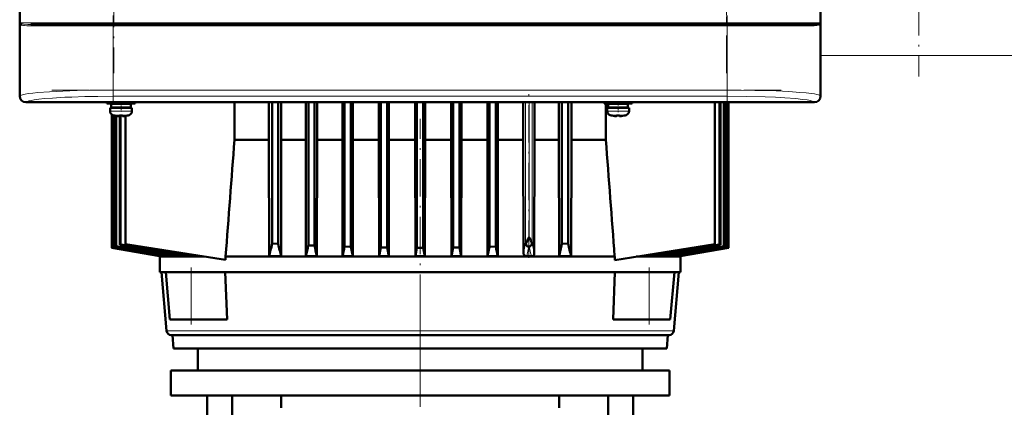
# Model space of a CAD drawing. Extents: x -1438 to 1837, y -1689 to 607.
# Tile 62 of 92: x -152 to 164, y 250 to 374. Entities that reach past the tile are written whole.
import ezdxf

# ---------------------------------------------------------------- set-up
doc = ezdxf.new("R2010")
doc.units = 0
doc.linetypes.add('DASHDOT', pattern=[18.5, 12, -3, 0.5, -3])

msp = doc.modelspace()

# ---------------------------------------------------------------- linework, layer by layer
at = {"color": 7, "lineweight": 50}
for p, q in [((-151.68, 557.45), (-151.68, 349.49)), ((105.26, 349.49), (105.26, 557.45)), ((-151.71, 361.67), (-151.71, 453.27)), ((105.29, 453.27), (105.29, 361.67)), ((-151.3, 372.49), (-151.32, 372.53)), ((-151.27, 372.47), (-151.3, 372.49)), ((-148.17, 372.47), (-141.59, 372.47)), ((-131.08, 372.47), (-142.45, 372.47)), ((-141.59, 372.47), (-121.5, 372.47)), ((-121.5, 372.47), (75.08, 372.47)), ((75.08, 372.47), (101.75, 372.47)), ((104.85, 372.47), (104.84, 372.46)), ((104.88, 372.5), (104.85, 372.47)), ((104.91, 372.49), (104.85, 372.47)), ((104.91, 372.53), (104.88, 372.5)), ((104.88, 372.5), (104.88, 372.5)), ((104.91, 372.72), (104.96, 372.75)), ((104.91, 372.72), (104.95, 372.75)), ((-151.68, 361.67), (-151.71, 361.67)), ((-151.7, 357.27), (-151.7, 361.67)), ((105.29, 361.67), (105.26, 361.67)), ((105.29, 361.67), (105.29, 357.27)), ((-151.71, 349.47), (-151.71, 357.27)), ((-151.71, 357.27), (-151.68, 357.27)), ((105.26, 357.27), (105.29, 357.27)), ((105.29, 357.27), (105.29, 349.47)), ((-136.91, 347.47), (-149.71, 347.47)), ((103.27, 347.5), (-149.69, 347.5)), ((-136.91, 347.5), (-136.91, 347.47)), ((-132.51, 347.48), (-136.91, 347.48)), ((-132.51, 347.47), (-132.51, 347.5)), ((-19.91, 347.47), (-132.51, 347.47)), ((-123.7, 347.47), (-123.7, 347.04)), ((-119.2, 347.04), (-123.7, 347.04)), ((-122.7, 345.74), (-122.7, 344.61)), ((-122.7, 345.74), (-119.2, 345.74)), ((-119.2, 346.94), (-122.35, 346.94)), ((-122.35, 346.94), (-122.35, 345.84)), ((-119.2, 345.84), (-122.35, 345.84)), ((-122.18, 347.04), (-122.18, 346.94)), ((-122.18, 345.84), (-122.18, 345.74)), ((-122.14, 347.04), (-122.14, 346.94)), ((-122.14, 345.84), (-122.14, 345.74)), ((-121.77, 347.04), (-121.77, 346.94)), ((-121.77, 345.84), (-121.77, 345.74)), ((-121.65, 347.04), (-121.65, 346.94)), ((-121.65, 345.84), (-121.65, 345.74)), ((-121.2, 346.94), (-121.2, 347.04)), ((-121.2, 345.74), (-121.2, 345.84)), ((-119.2, 347.04), (-114.7, 347.04)), ((-119.2, 346.94), (-116.05, 346.94)), ((-119.2, 345.84), (-116.05, 345.84)), ((-115.7, 345.74), (-119.2, 345.74)), ((-117.2, 346.94), (-117.2, 347.04)), ((-117.2, 345.74), (-117.2, 345.84)), ((-116.05, 346.94), (-116.05, 345.84)), ((-115.7, 344.61), (-115.7, 345.74)), ((-114.7, 347.04), (-114.7, 347.47)), ((-82.79, 335.47), (-82.79, 347.47)), ((-71.76, 347.47), (-71.76, 335.47)), ((-70.72, 347.47), (-70.72, 302.13)), ((-68.72, 347.47), (-68.72, 302.03)), ((-67.76, 335.47), (-67.76, 347.47)), ((-59.93, 347.47), (-59.93, 335.47)), ((-59.09, 347.47), (-59.09, 301.58)), ((-57.09, 347.47), (-57.09, 301.5)), ((-56.3, 335.47), (-56.3, 347.47)), ((-48.18, 347.47), (-48.18, 335.47)), ((-47.47, 347.47), (-47.47, 301.17)), ((-45.47, 347.47), (-45.47, 301.12)), ((-44.78, 335.47), (-44.78, 347.47)), ((-36.48, 347.47), (-36.48, 335.47)), ((-35.84, 347.47), (-35.84, 300.92)), ((-33.84, 347.47), (-33.84, 300.89)), ((-33.22, 335.47), (-33.22, 347.47)), ((-24.83, 335.47), (-24.83, 347.47)), ((-24.23, 347.47), (-24.23, 300.74)), ((-22.2, 347.47), (-22.2, 300.74)), ((-21.61, 335.47), (-21.61, 347.47)), ((-19.91, 347.5), (-19.91, 347.47)), ((-15.51, 347.48), (-19.91, 347.48)), ((-15.51, 347.47), (-15.51, 347.5)), ((93.09, 347.47), (-15.51, 347.47)), ((-13.22, 347.47), (-13.22, 335.47)), ((-12.59, 347.47), (-12.59, 300.89)), ((-10.59, 347.47), (-10.59, 300.92)), ((-9.95, 335.47), (-9.95, 347.47)), ((-1.65, 347.47), (-1.65, 335.47)), ((-0.97, 347.47), (-0.97, 301.12)), ((1.03, 347.47), (1.03, 301.17)), ((1.75, 335.47), (1.75, 347.47)), ((9.87, 347.47), (9.87, 335.47)), ((13.5, 335.47), (13.5, 347.47)), ((21.33, 347.47), (21.33, 335.47)), ((22.28, 347.47), (22.28, 302.03)), ((24.28, 347.47), (24.28, 302.13)), ((25.32, 335.47), (25.32, 347.47)), ((35.8, 347.04), (35.8, 347.47)), ((35.8, 347.04), (40.3, 347.04)), ((36.36, 347.04), (36.36, 335.47)), ((36.8, 345.74), (40.3, 345.74)), ((36.8, 344.61), (36.8, 345.74)), ((40.3, 346.94), (37.15, 346.94)), ((37.15, 345.84), (37.15, 346.94)), ((37.15, 345.84), (40.3, 345.84)), ((38.3, 347.04), (38.3, 346.94)), ((38.3, 345.84), (38.3, 345.74)), ((44.8, 347.04), (40.3, 347.04)), ((43.45, 346.94), (40.3, 346.94)), ((43.45, 345.84), (40.3, 345.84)), ((40.3, 345.74), (43.8, 345.74)), ((42.3, 347.04), (42.3, 346.94)), ((42.3, 345.84), (42.3, 345.74)), ((43.45, 345.84), (43.45, 346.94)), ((43.8, 345.74), (43.8, 344.61)), ((44.8, 347.47), (44.8, 347.04)), ((71.38, 347.47), (71.38, 301.97)), ((72.87, 301.84), (72.87, 347.47)), ((73.15, 347.47), (73.15, 301.75)), ((74.27, 347.47), (74.27, 301.36)), ((74.47, 347.47), (74.47, 301.29)), ((75.22, 347.47), (75.22, 301.03)), ((75.33, 347.47), (75.33, 300.99)), ((75.71, 347.47), (75.71, 300.85)), ((75.74, 300.84), (75.74, 347.47)), ((75.74, 300.84), (75.74, 347.47)), ((93.09, 347.5), (93.09, 347.47)), ((97.49, 347.48), (93.09, 347.48)), ((97.49, 347.47), (97.49, 347.5)), ((103.29, 347.47), (97.49, 347.47)), ((-122.18, 343.57), (-122.18, 300.84)), ((-122.14, 343.54), (-122.14, 300.85)), ((-121.77, 343.36), (-121.77, 300.99)), ((-121.65, 343.33), (-121.65, 301.03)), ((-121.13, 343.21), (-121.13, 343.2)), ((-120.9, 343.17), (-120.9, 301.29)), ((-120.71, 343.13), (-120.71, 301.36)), ((-119.7, 343.06), (-119.7, 343.21)), ((-119.58, 343.21), (-119.58, 301.75)), ((-119.31, 343.2), (-119.31, 301.84)), ((-118.7, 343.06), (-118.7, 343.21)), ((-117.73, 301.97), (-117.73, 343.13)), ((-117.27, 343.2), (-117.28, 343.21)), ((38.37, 343.2), (38.37, 343.21)), ((39.8, 343.06), (39.8, 343.21)), ((40.8, 343.06), (40.8, 343.21)), ((42.22, 343.21), (42.22, 343.2)), ((-82.79, 335.47), (-71.76, 335.47)), ((-71.76, 335.47), (-71.67, 298.09)), ((-67.76, 335.47), (-67.85, 298.09)), ((-67.76, 335.47), (-59.93, 335.47)), ((-59.93, 335.47), (-59.85, 298.09)), ((-56.3, 335.47), (-56.38, 298.09)), ((-56.3, 335.47), (-48.18, 335.47)), ((-48.18, 335.47), (-48.11, 298.09)), ((-44.78, 335.47), (-44.86, 298.09)), ((-44.78, 335.47), (-36.48, 335.47)), ((-36.48, 335.47), (-36.41, 298.09)), ((-33.22, 335.47), (-33.29, 298.09)), ((-33.22, 335.47), (-24.83, 335.47)), ((-24.83, 335.47), (-24.76, 298.09)), ((-21.61, 335.47), (-21.68, 298.09)), ((-21.61, 335.47), (-13.22, 335.47)), ((-13.22, 335.47), (-13.15, 298.09)), ((-9.95, 335.47), (-10.02, 298.09)), ((-9.95, 335.47), (-1.65, 335.47)), ((-1.65, 335.47), (-1.58, 298.09)), ((1.75, 335.47), (1.67, 298.09)), ((1.75, 335.47), (9.87, 335.47)), ((9.87, 335.47), (9.94, 299.16)), ((13.5, 335.47), (13.42, 299.02)), ((13.5, 335.47), (15.86, 335.47)), ((15.86, 335.47), (21.33, 335.47)), ((21.33, 335.47), (21.41, 298.09)), ((25.32, 335.47), (25.23, 298.09)), ((25.32, 335.47), (36.36, 335.47)), ((11.17, 303.07), (11.74, 304.08)), ((-122.14, 300.85), (-122.18, 300.84)), ((-106.71, 298.11), (-122.18, 300.84)), ((-106.6, 298.09), (-122.18, 300.84)), ((-106.39, 298.09), (-122.14, 300.85)), ((-121.65, 301.03), (-121.77, 300.99)), ((-120.71, 301.36), (-120.9, 301.29)), ((-119.31, 301.84), (-119.58, 301.75)), ((-85.64, 296.89), (-117.73, 301.97)), ((-68.72, 302.03), (-70.72, 302.13)), ((-57.09, 301.5), (-59.09, 301.58)), ((-45.47, 301.12), (-47.47, 301.17)), ((-44.86, 298.09), (-45.47, 301.12)), ((-36.41, 298.09), (-35.84, 300.92)), ((-33.84, 300.89), (-35.84, 300.92)), ((-33.29, 298.09), (-33.84, 300.89)), ((-24.23, 300.74), (-24.76, 298.09)), ((-24.23, 300.74), (-22.2, 300.74)), ((-22.2, 300.74), (-21.68, 298.09)), ((-13.15, 298.09), (-12.59, 300.89)), ((-10.59, 300.92), (-12.59, 300.89)), ((-10.02, 298.09), (-10.59, 300.92)), ((-1.58, 298.09), (-0.97, 301.12)), ((1.03, 301.17), (-0.97, 301.12)), ((11.55, 301.14), (11.62, 301.12)), ((24.28, 302.13), (22.28, 302.03)), ((39.2, 296.87), (71.38, 301.97)), ((75.71, 300.85), (59.95, 298.09)), ((75.74, 300.84), (60.17, 298.09)), ((72.87, 301.84), (73.15, 301.75)), ((74.27, 301.36), (74.47, 301.29)), ((75.22, 301.03), (75.33, 300.99)), ((75.74, 300.84), (75.71, 300.85)), ((-106.71, 298.11), (-106.72, 297.97)), ((-106.72, 297.97), (-92.47, 297.97)), ((-106.72, 292.97), (-106.72, 297.97)), ((-106.39, 298.09), (-106.6, 298.09)), ((-106.37, 298.3), (-106.39, 298.09)), ((-105.19, 298.09), (-104.51, 298.09)), ((-104.49, 298.5), (-104.51, 298.09)), ((-102.09, 298.09), (-100.84, 298.09)), ((-100.81, 298.68), (-100.84, 298.09)), ((-97.09, 298.09), (-95.06, 298.09)), ((-95.05, 298.38), (-95.06, 298.09)), ((16.81, 297.97), (-85.64, 297.97)), ((-85.64, 296.89), (-85.64, 297.97)), ((-71.67, 298.09), (-67.85, 298.09)), ((-59.85, 298.09), (-56.38, 298.09)), ((-48.11, 298.09), (-44.86, 298.09)), ((-36.41, 298.09), (-33.29, 298.09)), ((-24.76, 298.09), (-21.68, 298.09)), ((-13.15, 298.09), (-10.02, 298.09)), ((-1.58, 298.09), (1.67, 298.09)), ((10.99, 298.09), (12.48, 298.09)), ((39.2, 297.97), (16.81, 297.97)), ((21.41, 298.09), (25.23, 298.09)), ((39.2, 297.97), (39.2, 296.87)), ((60.28, 297.97), (46.12, 297.97)), ((48.61, 298.36), (48.63, 298.09)), ((48.63, 298.09), (50.66, 298.09)), ((54.37, 298.68), (54.4, 298.09)), ((54.4, 298.09), (55.65, 298.09)), ((58.05, 298.5), (58.08, 298.09)), ((58.08, 298.09), (58.76, 298.09)), ((59.94, 298.3), (59.95, 298.09)), ((59.95, 298.09), (60.17, 298.09)), ((60.27, 298.11), (60.28, 297.97)), ((60.28, 292.97), (60.28, 297.97)), ((-97.35, 292.97), (-106.72, 292.97)), ((-104.58, 274.14), (-106.22, 292.97)), ((-104.82, 292.97), (-96.72, 292.97)), ((-103.49, 277.77), (-104.82, 292.97)), ((-96.72, 292.97), (-86.39, 292.97)), ((16.81, 292.97), (-86.39, 292.97)), ((-85.73, 292.97), (-85.13, 277.77)), ((39.95, 292.97), (16.81, 292.97)), ((38.69, 277.77), (39.3, 292.97)), ((39.95, 292.97), (50.28, 292.97)), ((50.28, 292.97), (58.39, 292.97)), ((60.28, 292.97), (50.92, 292.97)), ((57.06, 277.77), (58.39, 292.97)), ((58.14, 274.14), (59.79, 292.97)), ((-103.49, 277.77), (-96.72, 277.77)), ((-85.13, 277.77), (-96.72, 277.77)), ((50.28, 277.77), (38.69, 277.77)), ((57.06, 277.77), (50.28, 277.77)), ((-103.08, 272.77), (-18.92, 272.77)), ((-102.34, 268.47), (-102.72, 272.77)), ((-18.92, 272.77), (56.65, 272.77)), ((55.91, 268.47), (56.28, 272.77)), ((14.72, 268.47), (-102.34, 268.47)), ((-94.51, 268.47), (-94.51, 261.47)), ((55.91, 268.47), (14.72, 268.47)), ((48.09, 268.47), (48.09, 261.47)), ((-103.21, 261.47), (-23.21, 261.47)), ((-103.21, 261.47), (-103.21, 253.47)), ((-23.21, 261.47), (56.79, 261.47)), ((56.79, 261.47), (56.79, 253.47)), ((-103.21, 253.47), (-23.21, 253.47)), ((-91.51, 253.47), (-91.51, 178.57)), ((-83.51, 253.47), (-83.51, 178.57)), ((-67.8, 249.47), (-67.8, 253.47)), ((-23.21, 253.47), (56.79, 253.47)), ((21.38, 253.47), (21.38, 249.47)), ((37.1, 253.47), (37.1, 178.57)), ((45.09, 253.47), (45.09, 189.55))]:
    msp.add_line(p, q, dxfattribs=at)
at = {"color": 7, "linetype": 'DASHDOT', "lineweight": 18}
for p, q in [((-121.5, 550.07), (-121.5, 356.87)), ((75.08, 356.87), (75.08, 550.07)), ((136.79, 436.38), (136.79, 355.74)), ((-141.15, 372.97), (94.74, 372.97)), ((-121.67, 375.31), (-121.67, 347.24)), ((75.25, 375.31), (75.25, 347.24)), ((-141.36, 371.97), (94.94, 371.97)), ((-141.36, 351.4), (94.94, 351.4)), ((11.62, 297.55), (11.62, 352.01)), ((-23.22, 261.77), (-23.22, 342.17)), ((-23.21, 280.29), (-23.21, 138.48))]:
    msp.add_line(p, q, dxfattribs=at)
at = {"color": 7, "lineweight": 18}
for p, q in [((-151.42, 372.97), (-151.42, 533.97)), ((-121.5, 533.97), (-121.5, 372.97)), ((105, 372.97), (105, 533.97)), ((-151.6, 372.97), (-151.6, 349.58)), ((-151.6, 372.97), (-151.42, 372.97)), ((-141.93, 372.97), (-151.42, 372.97)), ((-121.5, 372.97), (-141.93, 372.97)), ((-121.5, 372.97), (75.08, 372.97)), ((-121.5, 372.47), (-121.5, 372.97)), ((75.08, 372.97), (75.08, 374.97)), ((105, 372.97), (75.08, 372.97)), ((75.08, 372.97), (75.08, 372.47)), ((105, 372.97), (105.18, 372.97)), ((105.18, 349.58), (105.18, 372.97)), ((-151.39, 372.78), (-151.37, 372.75)), ((-147.73, 371.97), (-142.11, 371.97)), ((-142.11, 371.97), (-121.67, 371.97)), ((-121.67, 371.97), (-121.67, 372.47)), ((-121.67, 351.4), (-121.67, 371.97)), ((75.25, 371.97), (-121.67, 371.97)), ((75.25, 371.97), (75.25, 372.47)), ((75.25, 371.97), (101.31, 371.97)), ((75.25, 371.97), (75.25, 351.4)), ((136.79, 362.46), (105.29, 362.46)), ((168.29, 362.46), (136.79, 362.46)), ((-121.67, 351.4), (75.25, 351.4)), ((-121.67, 349.4), (-121.67, 351.4)), ((75.25, 351.4), (75.25, 349.4)), ((-151.68, 349.49), (-151.6, 349.58)), ((-149.6, 347.58), (-149.69, 347.5)), ((75.25, 349.4), (-121.67, 349.4)), ((103.27, 347.5), (103.18, 347.58)), ((105.18, 349.58), (105.26, 349.49)), ((-119.24, 344.61), (-122.7, 344.61)), ((-119.24, 344.61), (-119.2, 344.61)), ((-119.2, 344.61), (-115.7, 344.61)), ((10.62, 347.47), (10.62, 302.39)), ((11.74, 304.08), (11.74, 347.47)), ((11.8, 304.08), (11.8, 347.47)), ((12.69, 347.47), (12.69, 302.39)), ((40.3, 344.61), (36.8, 344.61)), ((40.33, 344.61), (40.3, 344.61)), ((43.8, 344.61), (40.33, 344.61)), ((-121.78, 343.37), (-119.23, 343.37)), ((-119.23, 343.37), (-119.2, 343.37)), ((-119.2, 343.37), (-116.63, 343.37)), ((40.3, 343.37), (37.72, 343.37)), ((40.32, 343.37), (40.3, 343.37)), ((42.87, 343.37), (40.32, 343.37)), ((11.8, 304.08), (11.74, 304.08)), ((11.81, 301.13), (11.62, 301.12)), ((-96.72, 277.77), (-96.72, 292.97)), ((50.28, 277.77), (50.28, 292.97)), ((-18.84, 274.14), (-104.58, 274.14)), ((15.79, 274.14), (-18.84, 274.14)), ((58.14, 274.14), (15.79, 274.14))]:
    msp.add_line(p, q, dxfattribs=at)
at = {"color": 7, "linetype": 'DASHDOT', "lineweight": 18, "ltscale": 0.085704}
msp.add_line((40.3, 347.76), (40.3, 344.33), dxfattribs=at)
at = {"color": 7, "linetype": 'DASHDOT', "lineweight": 18, "ltscale": 0.072885}
msp.add_line((-119.2, 347.29), (-119.2, 344.37), dxfattribs=at)
at = {"color": 7, "linetype": 'DASHDOT', "lineweight": 18, "ltscale": 0.000926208}
msp.add_line((-120.2, 343.07), (-120.2, 343.03), dxfattribs=at)
at = {"color": 7, "linetype": 'DASHDOT', "lineweight": 18, "ltscale": 0.000743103}
msp.add_line((-118.2, 343.03), (-118.2, 343.06), dxfattribs=at)
at = {"color": 7, "linetype": 'DASHDOT', "lineweight": 18, "ltscale": 0.000761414}
msp.add_line((39.3, 343.06), (39.3, 343.03), dxfattribs=at)
at = {"color": 7, "linetype": 'DASHDOT', "lineweight": 18, "ltscale": 0.000958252}
msp.add_line((41.3, 343.07), (41.3, 343.03), dxfattribs=at)
at = {"color": 7, "linetype": 'DASHDOT', "lineweight": 18, "ltscale": 0.456}
for p, q in [((-96.72, 276.25), (-96.72, 294.49)), ((50.28, 276.25), (50.28, 294.49))]:
    msp.add_line(p, q, dxfattribs=at)
at = {"color": 7, "lineweight": 18}
for points in [[(-151.33, 372.72), (-151.12, 372.64), (-150.94, 372.6), (-150.5, 372.54), (-149.09, 372.48), (-148.17, 372.47)], [(-147.73, 371.97), (-148.65, 371.98), (-149.46, 372.02), (-150.16, 372.09)], [(103.74, 372.09), (103.16, 372.03), (102.46, 371.99), (101.31, 371.97)], [(-151.6, 349.58), (-151.43, 349.69), (-151.16, 349.8), (-150.8, 349.91), (-149.99, 350.09), (-148.94, 350.26), (-147.54, 350.43), (-145.92, 350.59), (-142.1, 350.87), (-137.9, 351.09), (-133.32, 351.24), (-129.12, 351.34), (-121.67, 351.4)], [(75.25, 351.4), (79.74, 351.38), (84.17, 351.31), (91.04, 351.1), (95.04, 350.91), (98.59, 350.67), (100.6, 350.49), (102.31, 350.29), (103.29, 350.14), (104.09, 349.98), (104.6, 349.85), (104.96, 349.71), (105.18, 349.58)], [(-121.67, 349.4), (-126.67, 349.37), (-130.85, 349.29), (-135.03, 349.17), (-137.22, 349.07), (-141.2, 348.85), (-143.79, 348.65), (-145.62, 348.46), (-147.1, 348.26), (-148.08, 348.1), (-148.8, 347.93), (-149.32, 347.75), (-149.6, 347.58)], [(103.18, 347.58), (102.9, 347.76), (102.54, 347.88), (102.04, 348.02), (100.96, 348.22), (99.5, 348.42), (97.37, 348.65), (93.84, 348.91), (90.79, 349.07), (87.47, 349.21), (81.47, 349.35), (75.25, 349.4)]]:
    msp.add_lwpolyline(points, dxfattribs=at)
at = {"color": 7, "lineweight": 50}
for points in [[(101.75, 372.47), (102.82, 372.48), (103.7, 372.51), (104.37, 372.57), (104.77, 372.66), (104.91, 372.72)], [(-120.2, 343.06), (-119.87, 343.04), (-119.76, 343.04), (-119.72, 343.05), (-119.71, 343.05), (-119.71, 343.06), (-119.7, 343.06), (-119.7, 343.06)], [(-118.66, 343.04), (-118.69, 343.05), (-118.7, 343.05), (-118.7, 343.06), (-118.7, 343.06)], [(-118.2, 343.06), (-118.4, 343.04), (-118.64, 343.04), (-118.69, 343.05), (-118.7, 343.05), (-118.7, 343.06), (-118.7, 343.06), (-118.7, 343.06)], [(39.3, 343.06), (39.49, 343.04), (39.73, 343.04), (39.78, 343.05), (39.79, 343.05), (39.79, 343.06), (39.8, 343.06), (39.8, 343.06)], [(40.85, 343.04), (40.81, 343.05), (40.8, 343.06), (40.8, 343.06), (40.8, 343.06), (40.8, 343.06)], [(41.3, 343.06), (40.97, 343.04), (40.85, 343.04), (40.81, 343.05), (40.8, 343.05), (40.8, 343.06), (40.8, 343.06), (40.8, 343.06)], [(10.7, 302.09), (10.88, 302.52), (11.17, 303.07)], [(10.7, 302.09), (10.78, 301.86), (10.89, 301.67), (11.16, 301.37), (11.35, 301.23), (11.55, 301.14)], [(12.66, 302.23), (12.6, 301.98), (12.51, 301.75), (12.34, 301.5), (12.13, 301.3), (11.83, 301.14), (11.81, 301.13)], [(12.32, 303.15), (12.57, 302.58), (12.66, 302.23)], [(9.94, 299.16), (10, 298.81), (10.18, 298.5), (10.42, 298.28), (10.7, 298.14), (10.99, 298.09)], [(13.42, 299.02), (13.37, 298.7), (13.21, 298.43), (13, 298.24), (12.74, 298.13), (12.48, 298.09)]]:
    msp.add_lwpolyline(points, dxfattribs=at)
at = {"color": 7, "lineweight": 18}
for centre, radius, start, end in [((-150.27, 373.49), 1.43, 201.261, 222.235), ((-150.66, 373.7), 1.19, 218.0427, 233.348), ((-150.92, 372.97), 0.501, 179.9266, 201.6242), ((103.85, 373.49), 1.43, 317.7632, 338.7386), ((104.24, 373.7), 1.19, 306.6567, 321.9524), ((-149.71, 375.71), 3.65, 250.8857, 262.9217), ((-148.18, 372.05), 0.416, 40.2511, 89.1163), ((-148.27, 371.97), 0.538, 359.56, 40.5306), ((101.85, 371.98), 0.541, 139.8745, 180.6369), ((101.75, 372.06), 0.407, 90.9607, 140.1899), ((103.09, 376.78), 4.74, 277.8836, 282.6789), ((103.5, 374.99), 2.89, 282.5525, 289.9044), ((103.95, 373.73), 1.56, 290.2088, 296.9282), ((-607.88, 430.87), 631.7, 347.96561, 348.26444), ((-790.75, 465.73), 819.08, 348.19018, 348.40666), ((318.28, 367.69), 313.62, 192.253, 192.8216), ((384.48, 381.51), 380.12, 192.0139, 192.5342)]:
    msp.add_arc(centre, radius, start, end, dxfattribs=at)
at = {"color": 7, "lineweight": 50}
for centre, radius, start, end in [((-151.81, 372.54), 0.488, 357.928, 30.3047), ((-150.93, 373.18), 0.607, 220.9525, 229.0552), ((-151.81, 372.54), 0.486, 358.9892, 25.8179), ((-151.24, 372.89), 0.197, 228.0416, 243.1921), ((-151.76, 372.47), 0.494, 358.0841, 30.2339), ((-151.76, 372.48), 0.491, 359.1792, 29.5717), ((-150.87, 372.91), 0.601, 220.5195, 228.8199), ((-150.54, 373.36), 1.15, 230.5708, 251.3512), ((104.24, 373.18), 0.937, 296.5194, 310.7967), ((105.34, 372.47), 0.494, 149.585, 181.0835), ((105.34, 372.48), 0.491, 150.312, 180.6913), ((105.39, 372.54), 0.485, 154.5515, 181.5258), ((105.4, 372.54), 0.49, 153.5328, 185.1478), ((-149.71, 349.47), 2, 180.0019, 269.9981), ((-121.4, 344.61), 1.3, 180, 253.3985), ((-117, 344.61), 1.3, 286.6016, 360), ((38.1, 344.61), 1.3, 180, 253.3985), ((42.5, 344.61), 1.3, 286.6016, 360), ((-119.2, 351.99), 9, 253.3985, 257.6222), ((-119.2, 351.99), 8.99, 257.6503, 263.6107), ((-119.2, 351.99), 8.99, 257.6503, 263.6107), ((-119.75, 347.08), 4.04, 263.5178, 266.839), ((-119.2, 353.1), 9.9, 267.1058, 272.8956), ((-119.2, 353.1), 9.9, 267.106, 272.8938), ((-118.63, 346.62), 3.58, 272.1824, 275.7457), ((-119.2, 351.99), 8.99, 276.3893, 282.3497), ((-119.2, 351.99), 8.99, 276.3897, 282.3492), ((-119.2, 351.99), 9, 282.3778, 286.6016), ((40.3, 351.99), 9, 253.3985, 257.6222), ((40.3, 351.99), 8.99, 257.6508, 263.6103), ((40.3, 351.99), 8.99, 257.6503, 263.6107), ((39.73, 346.84), 3.8, 263.4171, 267.729), ((40.3, 353.1), 9.9, 267.106, 272.8938), ((40.3, 353.1), 9.9, 267.1058, 272.8956), ((40.84, 347.08), 4.04, 273.1617, 276.4821), ((40.3, 351.99), 8.99, 276.3893, 282.3497), ((40.3, 351.99), 8.99, 276.3893, 282.3497), ((40.3, 351.99), 9, 282.3778, 286.6016), ((19995.5, -1204.23), 20137.24, 175.614873, 175.721875), ((-20034.26, -1203.76), 20129.55, 4.278434, 4.385478), ((-1.23, 296.26), 15.2, 26.9581, 30.9725), ((4496.15, 26693.86), 26793.82, 260.075521, 260.111502), ((1486.26, 9634.63), 9471.08, 260.225546, 260.330738), ((1165.64, 7811.42), 7619.53, 260.27917, 260.422693), ((561.42, 4387.18), 4142.37, 260.52188, 260.80037), ((473.35, 3878.68), 3625.75, 260.58795, 260.94795), ((253.8, 2634.44), 2362.25, 260.91244, 261.50741), ((-251.55, 342.5), 185.28, 346.133, 347.4165), ((242.56, 368.88), 318.38, 192.1214, 192.8468), ((-420.16, 378.59), 369.18, 347.4056, 347.9598), ((614.35, 440.43), 685.67, 191.68999, 191.98097), ((-863.28, 468.89), 832.87, 348.16651, 348.38307), ((816.89, 468.9), 832.92, 191.61688, 191.83342), ((11.37, 302.42), 0.751, 182.5977, 206.5142), ((11.95, 302.42), 0.737, 345.1268, 357.5993), ((-288.94, 368.87), 318.32, 347.1531, 347.8786), ((205.11, 342.5), 185.28, 192.5835, 193.867), ((-300.17, 2634.02), 2361.82, 278.49254, 279.08762), ((-519.79, 3878.68), 3625.75, 279.05205, 279.41205), ((-607.87, 4387.28), 4142.47, 279.19963, 279.47811), ((-1212.07, 7811.42), 7619.53, 279.577309, 279.720832), ((-1532.69, 9634.63), 9471.08, 279.669264, 279.774456), ((-4542.58, 26693.86), 26793.82, 279.888499, 279.924481), ((-103.08, 274.27), 1.5, 185, 270), ((56.65, 274.27), 1.5, 270, 355)]:
    msp.add_arc(centre, radius, start, end, dxfattribs=at)
at = {"color": 7, "lineweight": 18}
for centre, major_axis, ratio, start_param, end_param in [((104.51, 372.97), (0, 0.5), 0.997564, 4.254196, 4.712389), ((-149.6, 349.58), (-1.41, 1.41), 0.995146, 0.787831, 2.353761), ((103.18, 349.58), (-1.41, -1.41), 0.995146, 0.787831, 2.353761)]:
    msp.add_ellipse(centre, major_axis=major_axis, ratio=ratio, start_param=start_param, end_param=end_param, dxfattribs=at)
at = {"color": 7, "lineweight": 50}
for centre, major_axis, ratio, start_param, end_param in [((-149.68, 349.5), (1.42, 1.42), 0.995146, 2.358627, 3.924558), ((103.26, 349.5), (1.42, -1.42), 0.995146, 5.50022, 7.06615), ((103.29, 349.47), (1.41, 1.41), 0.999973, 3.927005, 5.497773)]:
    msp.add_ellipse(centre, major_axis=major_axis, ratio=ratio, start_param=start_param, end_param=end_param, dxfattribs=at)

doc.saveas('drawing.dxf')
